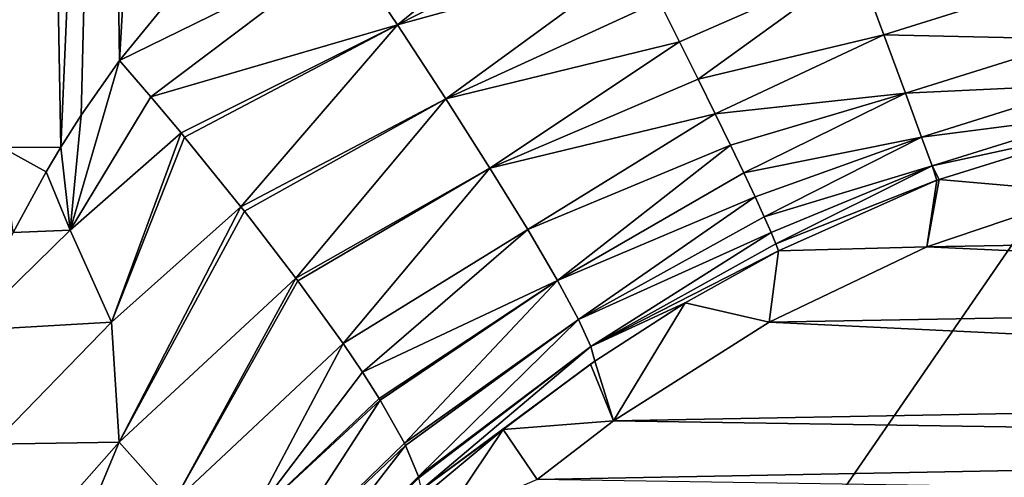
# Model space of a CAD drawing. Header units: metres. Extents: x -82 to 67, y -109 to 109.
# Tile 98 of 216: x -23.73 to -15.64, y 12.83 to 16.59. Entities that reach past the tile are written whole.
import ezdxf

# ---------------------------------------------------------------- set-up
doc = ezdxf.new("R2010")
doc.units = ezdxf.units.M
doc.layers.add('solid_21_382_010_XXX', color=7, linetype='CONTINUOUS')

msp = doc.modelspace()

# ---------------------------------------------------------------- linework, layer by layer
at = {"layer": 'solid_21_382_010_XXX'}
for points in [[(2.598495, 41.125286, -22.642931), (-26.783684, 41.12529, -22.642931), (-26.784222, -1.536013, -22.642931)], [(2.598495, 41.125286, -22.642931), (-26.784222, -1.536013, -22.642931), (2.598521, -1.536014, -22.642931)], [(-24.028282, 24.077854, -60.305553), (-23.547276, 24.077854, -60.463871), (-23.875919, 15.537054, -60.546314)], [(-23.547276, 24.077854, -60.463871), (-23.393272, 15.540488, -60.679657), (-23.875919, 15.537054, -60.546314)], [(-23.547276, 24.077854, -60.463871), (-23.022848, 24.077854, -60.592079), (-23.393272, 15.540488, -60.679657)], [(-23.022848, 24.077854, -60.592079), (-23.226681, 15.802989, -60.712978), (-23.393272, 15.540488, -60.679657)], [(-23.022848, 24.077854, -60.592079), (-22.910437, 16.253674, -60.76775), (-23.226681, 15.802989, -60.712978)], [(-23.022848, 24.077854, -60.592079), (-22.452698, 24.077854, -60.694252), (-22.910437, 16.253674, -60.76775)], [(-22.452698, 24.077854, -60.694252), (-22.502913, 16.756552, -60.824848), (-22.910437, 16.253674, -60.76775)], [(-20.626255, 16.545933, -61.241718), (-21.043497, 17.168535, -61.021305), (-19.030279, 17.842487, -61.215851)], [(-20.626255, 16.545933, -61.241718), (-19.030279, 17.842487, -61.215851), (-18.836233, 17.460447, -61.369717)], [(-20.626255, 16.545933, -61.241718), (-18.836233, 17.460447, -61.369717), (-18.650047, 17.092045, -61.561939)], [(-21.043497, 17.168535, -61.021305), (-22.910437, 16.253674, -60.76775), (-22.502913, 16.756552, -60.824848)], [(-21.043497, 17.168535, -61.021305), (-22.653999, 15.954661, -60.834682), (-22.910437, 16.253674, -60.76775)], [(-20.626255, 16.545933, -61.241718), (-22.653999, 15.954661, -60.834682), (-21.043497, 17.168535, -61.021305)], [(-20.227537, 15.937251, -61.58839), (-20.626255, 16.545933, -61.241718), (-18.650047, 17.092045, -61.561939)], [(-20.227537, 15.937251, -61.58839), (-18.650047, 17.092045, -61.561939), (-18.47331, 16.740419, -61.790882)], [(-16.843683, 17.047646, -62.081066), (-18.307455, 16.408424, -62.054688), (-18.47331, 16.740419, -61.790882)], [(-16.843683, 17.047646, -62.081066), (-18.153875, 16.098848, -62.351143), (-18.307455, 16.408424, -62.054688)], [(-16.626381, 16.464134, -62.661907), (-18.153875, 16.098848, -62.351143), (-16.843683, 17.047646, -62.081066)], [(-16.626381, 16.464134, -62.661907), (-16.843683, 17.047646, -62.081066), (-15.152301, 16.928165, -62.659405)], [(-16.626381, 16.464134, -62.661907), (-15.152301, 16.928165, -62.659405), (-15.028188, 16.429476, -63.333206)], [(-20.227537, 15.937251, -61.58839), (-18.47331, 16.740419, -61.790882), (-18.307455, 16.408424, -62.054688)], [(-20.626255, 16.545933, -61.241718), (-22.404837, 15.658076, -60.932613), (-22.653999, 15.954661, -60.834682)], [(-20.626255, 16.545933, -61.241718), (-22.376381, 15.623799, -60.945999), (-22.404837, 15.658076, -60.932613)], [(-20.626255, 16.545933, -61.241718), (-21.912365, 15.051662, -61.236038), (-22.376381, 15.623799, -60.945999)], [(-20.227537, 15.937251, -61.58839), (-21.912365, 15.051662, -61.236038), (-20.626255, 16.545933, -61.241718)], [(-16.626381, 16.464134, -62.661907), (-18.013842, 15.814252, -62.677788), (-18.153875, 16.098848, -62.351143)], [(-16.448679, 15.984267, -63.334679), (-18.013842, 15.814252, -62.677788), (-16.626381, 16.464134, -62.661907)], [(-16.448679, 15.984267, -63.334679), (-16.626381, 16.464134, -62.661907), (-15.028188, 16.429476, -63.333206)], [(-19.865116, 15.368516, -62.056881), (-20.227537, 15.937251, -61.58839), (-18.307455, 16.408424, -62.054688)], [(-19.865116, 15.368516, -62.056881), (-18.307455, 16.408424, -62.054688), (-18.153875, 16.098848, -62.351143)], [(-16.448679, 15.984267, -63.334679), (-15.028188, 16.429476, -63.333206), (-14.934881, 16.055202, -64.06749)], [(-23.315575, 14.85871, -60.735832), (-23.226681, 15.802989, -60.712978), (-22.910437, 16.253674, -60.76775)], [(-22.653999, 15.954661, -60.834682), (-23.315575, 14.85871, -60.735832), (-22.910437, 16.253674, -60.76775)], [(-19.865116, 15.368516, -62.056881), (-18.153875, 16.098848, -62.351143), (-18.013842, 15.814252, -62.677788)], [(-16.316322, 15.623703, -64.067413), (-16.448679, 15.984267, -63.334679), (-14.934881, 16.055202, -64.06749)], [(-16.316322, 15.623703, -64.067413), (-14.934881, 16.055202, -64.06749), (-14.873656, 15.81039, -64.82782)], [(-22.653999, 15.954661, -60.834682), (-22.404837, 15.658076, -60.932613), (-23.315575, 14.85871, -60.735832)], [(-16.448679, 15.984267, -63.334679), (-17.888508, 15.55698, -63.031937), (-18.013842, 15.814252, -62.677788)], [(-16.448679, 15.984267, -63.334679), (-17.778921, 15.329187, -63.410622), (-17.888508, 15.55698, -63.031937)], [(-16.316322, 15.623703, -64.067413), (-17.778921, 15.329187, -63.410622), (-16.448679, 15.984267, -63.334679)], [(-20.227537, 15.937251, -61.58839), (-21.882759, 15.014224, -61.259621), (-21.912365, 15.051662, -61.236038)], [(-20.227537, 15.937251, -61.58839), (-21.4604, 14.464817, -61.679268), (-21.882759, 15.014224, -61.259621)], [(-19.865116, 15.368516, -62.056881), (-21.4604, 14.464817, -61.679268), (-20.227537, 15.937251, -61.58839)], [(-23.315575, 14.85871, -60.735832), (-23.393272, 15.540488, -60.679657), (-23.226681, 15.802989, -60.712978)], [(-19.555147, 14.864458, -62.632439), (-19.865116, 15.368516, -62.056881), (-18.013842, 15.814252, -62.677788)], [(-19.555147, 14.864458, -62.632439), (-18.013842, 15.814252, -62.677788), (-17.888508, 15.55698, -63.031937)], [(-16.230963, 15.387277, -64.82592), (-16.316322, 15.623703, -64.067413), (-14.873656, 15.81039, -64.82782)], [(-16.230963, 15.387277, -64.82592), (-14.873656, 15.81039, -64.82782), (-14.843031, 15.689588, -65.582153)], [(-23.315575, 14.85871, -60.735832), (-22.404837, 15.658076, -60.932613), (-22.975494, 14.103186, -60.983349)], [(-22.404837, 15.658076, -60.932613), (-22.376381, 15.623799, -60.945999), (-22.975494, 14.103186, -60.983349)], [(-22.376381, 15.623799, -60.945999), (-21.912365, 15.051662, -61.236038), (-22.975494, 14.103186, -60.983349)], [(-16.316322, 15.623703, -64.067413), (-17.68598, 15.132734, -63.810753), (-17.778921, 15.329187, -63.410622)], [(-16.316322, 15.623703, -64.067413), (-17.610474, 14.969295, -64.22892), (-17.68598, 15.132734, -63.810753)], [(-16.230963, 15.387277, -64.82592), (-17.610474, 14.969295, -64.22892), (-16.316322, 15.623703, -64.067413)], [(-16.230963, 15.387277, -64.82592), (-14.843031, 15.689588, -65.582153), (-16.173105, 15.276293, -65.578537)], [(-14.951129, 15.167654, -71.051041), (-16.173105, 15.276293, -65.578537), (-14.843031, 15.689588, -65.582153)], [(-19.309889, 14.445104, -63.291374), (-19.555147, 14.864458, -62.632439), (-17.888508, 15.55698, -63.031937)], [(-19.309889, 14.445104, -63.291374), (-17.888508, 15.55698, -63.031937), (-17.778921, 15.329187, -63.410622)], [(-23.875919, 15.537054, -60.546314), (-23.393272, 15.540488, -60.679657), (-23.513212, 15.339178, -60.653484)], [(-23.875919, 15.537054, -60.546314), (-23.513212, 15.339178, -60.653484), (-23.784819, 14.840695, -60.586517)], [(-23.315575, 14.85871, -60.735832), (-23.513212, 15.339178, -60.653484), (-23.393272, 15.540488, -60.679657)], [(-16.230963, 15.387277, -64.82592), (-17.553011, 14.840182, -64.661743), (-17.610474, 14.969295, -64.22892)], [(-16.230963, 15.387277, -64.82592), (-17.514072, 14.746475, -65.105644), (-17.553011, 14.840182, -64.661743)], [(-16.230963, 15.387277, -64.82592), (-16.190413, 15.269779, -65.578407), (-17.514072, 14.746475, -65.105644)], [(-16.230963, 15.387277, -64.82592), (-16.173105, 15.276293, -65.578537), (-16.190413, 15.269779, -65.578407)], [(-23.315575, 14.85871, -60.735832), (-23.784819, 14.840695, -60.586517), (-23.513212, 15.339178, -60.653484)], [(-19.865116, 15.368516, -62.056881), (-21.443594, 14.44227, -61.699692), (-21.4604, 14.464817, -61.679268)], [(-19.865116, 15.368516, -62.056881), (-21.072502, 13.925826, -62.251732), (-21.443594, 14.44227, -61.699692)], [(-19.555147, 14.864458, -62.632439), (-21.072502, 13.925826, -62.251732), (-19.865116, 15.368516, -62.056881)], [(-19.309889, 14.445104, -63.291374), (-17.778921, 15.329187, -63.410622), (-17.68598, 15.132734, -63.810753)], [(-16.190413, 15.269779, -65.578407), (-17.493984, 14.688963, -65.556931), (-17.514072, 14.746475, -65.105644)], [(-16.274254, 14.722807, -71.051041), (-17.493984, 14.688963, -65.556931), (-16.190413, 15.269779, -65.578407)], [(-16.274254, 14.722807, -71.051041), (-16.190413, 15.269779, -65.578407), (-16.173105, 15.276293, -65.578537)], [(-14.951129, 15.167654, -71.051041), (-16.274254, 14.722807, -71.051041), (-16.173105, 15.276293, -65.578537)], [(-8.270566, 14.8615, -71.051041), (-16.274254, 14.722807, -71.051041), (-14.951129, 15.167654, -71.051041)], [(-19.136133, 14.1232, -64.004227), (-19.309889, 14.445104, -63.291374), (-17.68598, 15.132734, -63.810753)], [(-19.136133, 14.1232, -64.004227), (-17.68598, 15.132734, -63.810753), (-17.610474, 14.969295, -64.22892)], [(-22.975494, 14.103186, -60.983349), (-21.912365, 15.051662, -61.236038), (-22.9149, 13.115764, -61.276882)], [(-21.912365, 15.051662, -61.236038), (-21.882759, 15.014224, -61.259621), (-22.9149, 13.115764, -61.276882)], [(-21.882759, 15.014224, -61.259621), (-21.4604, 14.464817, -61.679268), (-22.9149, 13.115764, -61.276882)], [(-19.136133, 14.1232, -64.004227), (-17.610474, 14.969295, -64.22892), (-17.553011, 14.840182, -64.661743)], [(-23.315575, 14.85871, -60.735832), (-24.160376, 14.034428, -60.472721), (-23.784819, 14.840695, -60.586517)], [(-23.315575, 14.85871, -60.735832), (-22.975494, 14.103186, -60.983349), (-24.160376, 14.034428, -60.472721)], [(-19.555147, 14.864458, -62.632439), (-20.914373, 13.690954, -62.567455), (-21.072502, 13.925826, -62.251732)], [(-19.309889, 14.445104, -63.291374), (-20.914373, 13.690954, -62.567455), (-19.555147, 14.864458, -62.632439)], [(-19.034737, 13.90312, -64.739845), (-19.136133, 14.1232, -64.004227), (-17.553011, 14.840182, -64.661743)], [(-19.034737, 13.90312, -64.739845), (-17.553011, 14.840182, -64.661743), (-17.514072, 14.746475, -65.105644)], [(-6.968671, 14.290947, -71.051041), (-16.274254, 14.722807, -71.051041), (-8.270566, 14.8615, -71.051041)], [(-19.034737, 13.90312, -64.739845), (-17.514072, 14.746475, -65.105644), (-17.493984, 14.688963, -65.556931)], [(-18.26087, 14.260426, -65.524658), (-19.034737, 13.90312, -64.739845), (-17.493984, 14.688963, -65.556931)], [(-17.570372, 14.102494, -71.051041), (-18.26087, 14.260426, -65.524658), (-17.493984, 14.688963, -65.556931)], [(-16.274254, 14.722807, -71.051041), (-17.570372, 14.102494, -71.051041), (-17.493984, 14.688963, -65.556931)], [(-6.968671, 14.290947, -71.051041), (-17.570372, 14.102494, -71.051041), (-16.274254, 14.722807, -71.051041)], [(-22.9149, 13.115764, -61.276882), (-21.4604, 14.464817, -61.679268), (-22.470978, 12.61548, -61.849464)], [(-21.4604, 14.464817, -61.679268), (-21.443594, 14.44227, -61.699692), (-22.470978, 12.61548, -61.849464)], [(-21.443594, 14.44227, -61.699692), (-21.072502, 13.925826, -62.251732), (-22.470978, 12.61548, -61.849464)], [(-19.309889, 14.445104, -63.291374), (-20.776949, 13.475101, -62.905613), (-20.914373, 13.690954, -62.567455)], [(-19.309889, 14.445104, -63.291374), (-20.768173, 13.460814, -62.929943), (-20.776949, 13.475101, -62.905613)], [(-19.309889, 14.445104, -63.291374), (-20.568476, 13.107464, -63.63707), (-20.768173, 13.460814, -62.929943)], [(-19.136133, 14.1232, -64.004227), (-20.568476, 13.107464, -63.63707), (-19.309889, 14.445104, -63.291374)], [(-18.26087, 14.260426, -65.524658), (-19.001928, 13.780931, -65.469299), (-19.034737, 13.90312, -64.739845)], [(-18.849779, 13.289825, -71.051041), (-19.001928, 13.780931, -65.469299), (-18.26087, 14.260426, -65.524658)], [(-17.570372, 14.102494, -71.051041), (-18.849779, 13.289825, -71.051041), (-18.26087, 14.260426, -65.524658)], [(-5.684628, 13.532735, -71.051041), (-17.570372, 14.102494, -71.051041), (-6.968671, 14.290947, -71.051041)], [(-23.953663, 13.098907, -60.627773), (-24.160376, 14.034428, -60.472721), (-22.975494, 14.103186, -60.983349)], [(-23.953663, 13.098907, -60.627773), (-22.975494, 14.103186, -60.983349), (-22.9149, 13.115764, -61.276882)], [(-19.136133, 14.1232, -64.004227), (-20.559324, 13.089203, -63.680717), (-20.568476, 13.107464, -63.63707)], [(-19.136133, 14.1232, -64.004227), (-20.452, 12.83191, -64.427078), (-20.559324, 13.089203, -63.680717)], [(-19.034737, 13.90312, -64.739845), (-20.452, 12.83191, -64.427078), (-19.136133, 14.1232, -64.004227)], [(-5.684628, 13.532735, -71.051041), (-18.849779, 13.289825, -71.051041), (-17.570372, 14.102494, -71.051041)], [(-22.470978, 12.61548, -61.849464), (-21.072502, 13.925826, -62.251732), (-21.849087, 12.456946, -62.630772)], [(-21.072502, 13.925826, -62.251732), (-20.914373, 13.690954, -62.567455), (-21.849087, 12.456946, -62.630772)], [(-19.034737, 13.90312, -64.739845), (-20.448708, 12.82086, -64.467133), (-20.452, 12.83191, -64.427078)], [(-19.034737, 13.90312, -64.739845), (-20.428909, 12.72692, -64.857452), (-20.448708, 12.82086, -64.467133)], [(-19.001928, 13.780931, -65.469299), (-20.428909, 12.72692, -64.857452), (-19.034737, 13.90312, -64.739845)], [(-19.037558, 13.756186, -65.465843), (-20.428909, 12.72692, -64.857452), (-19.001928, 13.780931, -65.469299)], [(-18.849779, 13.289825, -71.051041), (-19.037558, 13.756186, -65.465843), (-19.001928, 13.780931, -65.469299)], [(-20.914373, 13.690954, -62.567455), (-20.776949, 13.475101, -62.905613), (-21.849087, 12.456946, -62.630772)], [(-19.757866, 13.22075, -65.377029), (-20.428909, 12.72692, -64.857452), (-19.037558, 13.756186, -65.465843)], [(-18.849779, 13.289825, -71.051041), (-19.757866, 13.22075, -65.377029), (-19.037558, 13.756186, -65.465843)], [(-5.051686, 13.079392, -71.051041), (-18.849779, 13.289825, -71.051041), (-5.684628, 13.532735, -71.051041)], [(-20.776949, 13.475101, -62.905613), (-20.768173, 13.460814, -62.929943), (-21.849087, 12.456946, -62.630772)], [(-21.849087, 12.456946, -62.630772), (-20.768173, 13.460814, -62.929943), (-21.723198, 11.982086, -63.342613)], [(-20.768173, 13.460814, -62.929943), (-20.568476, 13.107464, -63.63707), (-21.723198, 11.982086, -63.342613)], [(-18.849779, 13.289825, -71.051041), (-19.476591, 12.809734, -71.051041), (-19.757866, 13.22075, -65.377029)], [(-5.051686, 13.079392, -71.051041), (-19.476591, 12.809734, -71.051041), (-18.849779, 13.289825, -71.051041)], [(-19.757866, 13.22075, -65.377029), (-20.43084, 12.656282, -65.253166), (-20.428909, 12.72692, -64.857452)], [(-20.259943, 12.469436, -68.147408), (-20.43084, 12.656282, -65.253166), (-19.757866, 13.22075, -65.377029)], [(-19.476591, 12.809734, -71.051041), (-20.259943, 12.469436, -68.147408), (-19.757866, 13.22075, -65.377029)], [(-24.208782, 11.649503, -60.657867), (-22.9149, 13.115764, -61.276882), (-23.71645, 11.187694, -61.233295)], [(-23.953663, 13.098907, -60.627773), (-22.9149, 13.115764, -61.276882), (-24.208782, 11.649503, -60.657867)], [(-22.9149, 13.115764, -61.276882), (-22.470978, 12.61548, -61.849464), (-23.71645, 11.187694, -61.233295)], [(-20.559324, 13.089203, -63.680717), (-20.452, 12.83191, -64.427078), (-21.757738, 11.53871, -64.066635)], [(-21.723198, 11.982086, -63.342613), (-20.559324, 13.089203, -63.680717), (-21.757738, 11.53871, -64.066635)], [(-20.568476, 13.107464, -63.63707), (-20.559324, 13.089203, -63.680717), (-21.723198, 11.982086, -63.342613)], [(-4.430964, 12.577577, -71.051041), (-19.476591, 12.809734, -71.051041), (-5.051686, 13.079392, -71.051041)], [(-20.452, 12.83191, -64.427078), (-20.448708, 12.82086, -64.467133), (-21.757738, 11.53871, -64.066635)]]:
    msp.add_3dface(points, dxfattribs=at)

doc.saveas('drawing.dxf')
